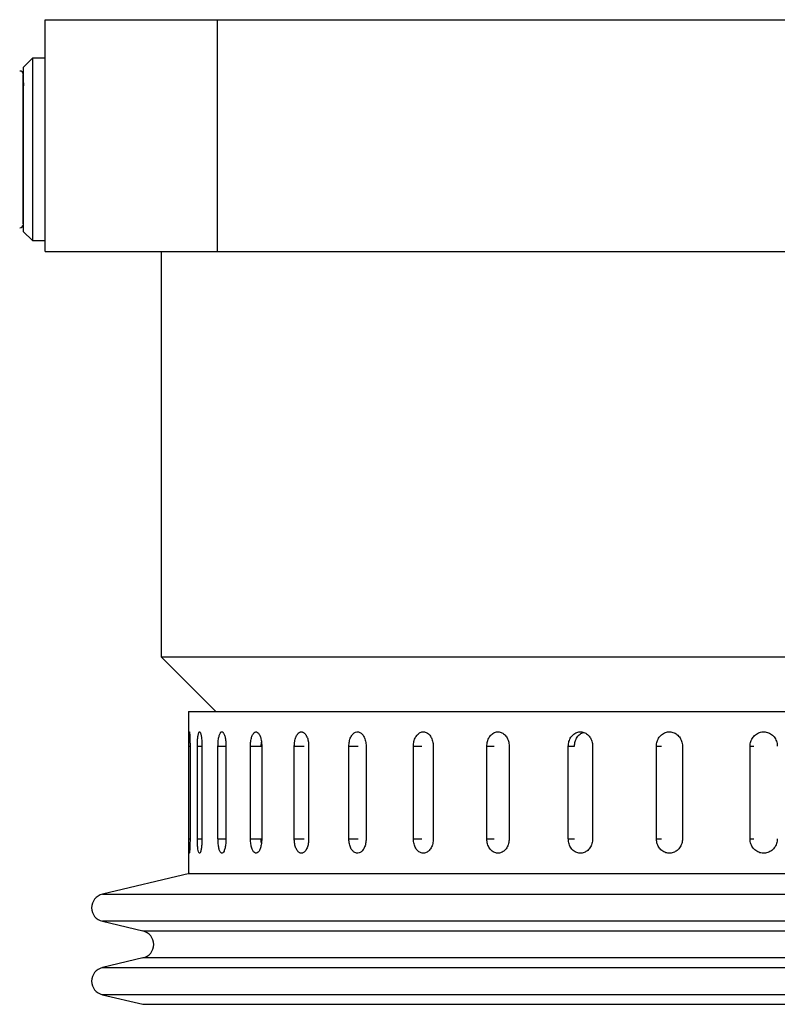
# Model space of a CAD drawing. Header units: inches. Extents: x 2.6 to 39.6, y 3.9 to 32.3.
# Tile 43 of 74: x 13.2 to 14.9, y 22.5 to 24.6. Entities that reach past the tile are written whole.
import ezdxf

# ---------------------------------------------------------------- set-up
doc = ezdxf.new("R2010")
doc.units = ezdxf.units.IN
doc.header["$MEASUREMENT"] = 0

msp = doc.modelspace()

# ---------------------------------------------------------------- linework, layer by layer
at = {"color": 7, "linetype": 'Continuous', "lineweight": 25}
for p, q in [((13.2825, 24.0878), (13.2825, 24.5878)), ((13.2825, 24.5878), (13.6542, 24.5878)), ((13.6542, 24.0878), (13.6542, 24.5878)), ((13.6542, 24.5878), (17.2825, 24.5878)), ((13.255, 24.5047), (13.2353, 24.485)), ((13.2825, 24.5047), (13.255, 24.5047)), ((13.255, 24.5047), (13.255, 24.2266)), ((13.2353, 24.485), (13.2353, 24.2348)), ((13.2353, 24.4685), (13.2353, 24.4594)), ((13.2353, 24.4594), (13.2354, 24.4452)), ((13.2353, 24.1307), (13.255, 24.111)), ((13.255, 24.111), (13.2825, 24.111)), ((13.2825, 24.0878), (13.6542, 24.0878)), ((13.5325, 24.0878), (13.5325, 23.2128)), ((13.6542, 24.0878), (17.2825, 24.0878)), ((13.5325, 23.2128), (13.6505, 23.0949)), ((13.5325, 23.2128), (15.407, 23.2128)), ((13.592, 23.0949), (13.592, 22.7449)), ((13.592, 23.0949), (17.223, 23.0949)), ((13.5925, 22.8199), (13.5925, 23.0199)), ((13.5925, 23.0199), (13.595, 23.0199)), ((13.595, 23.0199), (13.595, 22.8199)), ((13.6108, 22.8199), (13.6108, 23.0199)), ((13.6108, 23.0199), (13.6208, 23.0199)), ((13.6208, 23.0199), (13.6208, 22.8199)), ((13.6553, 22.8199), (13.6553, 23.0199)), ((13.6553, 23.0199), (13.6726, 23.0199)), ((13.6726, 23.0199), (13.6726, 22.8199)), ((13.7254, 22.8199), (13.7254, 23.0199)), ((13.7254, 23.0199), (13.7483, 23.0199)), ((13.7484, 23.0199), (13.749, 23.0289)), ((13.7497, 23.0199), (13.7497, 22.8199)), ((13.82, 22.8199), (13.82, 23.0199)), ((13.82, 23.0199), (13.8416, 23.0199)), ((13.851, 23.0199), (13.851, 22.8199)), ((13.9378, 22.8199), (13.9378, 23.0199)), ((13.9378, 23.0199), (13.9577, 23.0199)), ((13.975, 23.0199), (13.975, 22.8199)), ((14.077, 22.8199), (14.077, 23.0199)), ((14.077, 23.0199), (14.0949, 23.0199)), ((14.1199, 23.0199), (14.1199, 22.8199)), ((14.2356, 22.8199), (14.2356, 23.0199)), ((14.2356, 23.0199), (14.2513, 23.0199)), ((14.2836, 23.0199), (14.2836, 22.8199)), ((14.4113, 22.8199), (14.4113, 23.0199)), ((14.4113, 23.0199), (14.4245, 23.0199)), ((14.4637, 23.0199), (14.4637, 22.8199)), ((14.6015, 22.8199), (14.6015, 23.0199)), ((14.6015, 23.0199), (14.6121, 23.0199)), ((14.6575, 23.0199), (14.6575, 22.8199)), ((14.8034, 22.8199), (14.8034, 23.0199)), ((14.8034, 23.0199), (14.8113, 23.0199)), ((13.5925, 22.8199), (13.595, 22.8199)), ((13.6108, 22.8199), (13.6208, 22.8199)), ((13.6553, 22.8199), (13.6726, 22.8199)), ((13.7254, 22.8199), (13.7483, 22.8199)), ((13.82, 22.8199), (13.8416, 22.8199)), ((13.9378, 22.8199), (13.9577, 22.8199)), ((14.077, 22.8199), (14.0949, 22.8199)), ((14.2356, 22.8199), (14.2513, 22.8199)), ((14.4113, 22.8199), (14.4245, 22.8199)), ((14.6015, 22.8199), (14.6121, 22.8199)), ((14.8034, 22.8199), (14.8113, 22.8199)), ((13.5937, 22.7449), (13.4058, 22.7004)), ((13.592, 22.7449), (17.223, 22.7449)), ((13.4058, 22.7004), (14.2983, 22.7004)), ((14.2983, 22.7004), (17.4092, 22.7004)), ((13.4058, 22.642), (13.4935, 22.6212)), ((17.4092, 22.642), (13.4058, 22.642)), ((13.4935, 22.6212), (14.3469, 22.6212)), ((14.3469, 22.6212), (17.3214, 22.6212)), ((13.4935, 22.5628), (13.4058, 22.542)), ((17.3214, 22.5628), (13.4935, 22.5628)), ((13.4058, 22.542), (14.2983, 22.542)), ((14.2983, 22.542), (17.4092, 22.542)), ((13.4058, 22.4836), (13.4935, 22.4629)), ((17.4092, 22.4836), (13.4058, 22.4836)), ((13.4935, 22.4629), (14.3469, 22.4629)), ((14.3469, 22.4629), (17.3214, 22.4629))]:
    msp.add_line(p, q, dxfattribs=at)
at = {"color": 7, "linetype": 'Continuous', "lineweight": 25, "flags": 128}
for points in [[(13.2353, 24.2348), (13.2353, 24.1969), (13.2353, 24.166), (13.2353, 24.1441), (13.2353, 24.1324), (13.2353, 24.1307)], [(13.255, 24.2266), (13.255, 24.1949), (13.255, 24.1671), (13.255, 24.1441), (13.255, 24.1267), (13.255, 24.1156), (13.255, 24.1111), (13.255, 24.111)]]:
    msp.add_lwpolyline(points, dxfattribs=at)
at = {"color": 7, "linetype": 'Continuous', "lineweight": 25}
for centre, radius, start, end in [((13.2275, 24.4692), 0.00787, 3.9144, 90), ((13.2275, 24.1464), 0.00787, 270, 356.0856), ((13.4127, 22.6712), 0.03, 103.3212, 256.6788), ((13.4866, 22.592), 0.03, 283.3212, 76.6788), ((13.4127, 22.5128), 0.03, 103.3212, 256.6788)]:
    msp.add_arc(centre, radius, start, end, dxfattribs=at)
for points, knots in [([(13.2353, 24.1471), (13.2353, 24.1488), (13.2353, 24.1521), (13.2353, 24.1798), (13.2353, 24.2108), (13.2353, 24.2394), (13.2353, 24.2708), (13.2353, 24.3129), (13.2353, 24.3646), (13.2353, 24.4097), (13.2353, 24.4382), (13.2353, 24.4555), (13.2353, 24.4653), (13.2353, 24.4709), (13.2353, 24.4688), (13.2353, 24.4685)], [0, 0, 0, 0, 0.1115192, 0.2312477, 0.2956996, 0.3615192, 0.4273389, 0.4917908, 0.6115192, 0.7312477, 0.7956996, 0.8615192, 0.9273389, 0.9917908, 1, 1, 1, 1]), ([(13.5925, 23.0199), (13.5925, 23.0233), (13.5925, 23.0303), (13.5926, 23.0396), (13.5929, 23.0466), (13.5932, 23.0507), (13.5936, 23.0512), (13.5941, 23.0483), (13.5945, 23.0421), (13.5948, 23.0334), (13.595, 23.0255), (13.595, 23.0209), (13.595, 23.0199)], [0, 0, 0, 0, 0.107362, 0.214723, 0.322094, 0.429472, 0.536839, 0.644195, 0.751556, 0.858932, 0.966307, 1, 1, 1, 1]), ([(13.6108, 23.0199), (13.6108, 23.0216), (13.6108, 23.0251), (13.611, 23.0301), (13.6114, 23.0349), (13.6118, 23.0393), (13.6123, 23.0431), (13.6129, 23.0462), (13.6137, 23.0487), (13.6144, 23.0502), (13.6153, 23.051), (13.6161, 23.0508), (13.6169, 23.0498), (13.6178, 23.0479), (13.6185, 23.0452), (13.6192, 23.0418), (13.6198, 23.0378), (13.6203, 23.0333), (13.6206, 23.0283), (13.6207, 23.0238), (13.6208, 23.0209), (13.6208, 23.0199)], [0, 0, 0, 0, 0.05292, 0.107375, 0.160295, 0.214749, 0.267674, 0.322133, 0.375061, 0.429523, 0.482446, 0.536903, 0.58982, 0.644272, 0.697192, 0.751646, 0.804573, 0.859035, 0.911961, 0.966423, 1, 1, 1, 1]), ([(13.6553, 23.0199), (13.6554, 23.0216), (13.6554, 23.0251), (13.6558, 23.0301), (13.6563, 23.0349), (13.6571, 23.0393), (13.6581, 23.0431), (13.6592, 23.0462), (13.6604, 23.0487), (13.6618, 23.0502), (13.6633, 23.051), (13.6647, 23.0508), (13.6662, 23.0498), (13.6675, 23.0479), (13.6688, 23.0452), (13.67, 23.0418), (13.671, 23.0378), (13.6718, 23.0333), (13.6723, 23.0283), (13.6726, 23.0238), (13.6726, 23.0209), (13.6726, 23.0199)], [0, 0, 0, 0, 0.05292, 0.107375, 0.160295, 0.214749, 0.267674, 0.322133, 0.375061, 0.429523, 0.482446, 0.536903, 0.58982, 0.644272, 0.697192, 0.751646, 0.804573, 0.859035, 0.911961, 0.966423, 1, 1, 1, 1]), ([(13.7254, 23.0199), (13.7256, 23.0233), (13.7258, 23.0303), (13.7278, 23.0396), (13.7308, 23.0466), (13.7346, 23.0507), (13.7388, 23.0512), (13.7428, 23.0483), (13.7463, 23.0421), (13.7487, 23.0334), (13.7497, 23.0255), (13.7497, 23.0209), (13.7497, 23.0199)], [0, 0, 0, 0, 0.107362, 0.214723, 0.322094, 0.429472, 0.536839, 0.644195, 0.751556, 0.858932, 0.966307, 1, 1, 1, 1]), ([(13.82, 23.0199), (13.82, 23.0207), (13.8201, 23.0224), (13.8202, 23.025), (13.8205, 23.0276), (13.8209, 23.0301), (13.8215, 23.0333), (13.8223, 23.0364), (13.8233, 23.0392), (13.8244, 23.0419), (13.8257, 23.0442), (13.8271, 23.0462), (13.8282, 23.0475), (13.8294, 23.0485), (13.8306, 23.0494), (13.8319, 23.0501), (13.8336, 23.0508), (13.8353, 23.0509), (13.8371, 23.0507), (13.8388, 23.0501), (13.8405, 23.0492), (13.8421, 23.0478), (13.8437, 23.0461), (13.8451, 23.0441), (13.8464, 23.0417), (13.8476, 23.0391), (13.8487, 23.0363), (13.8495, 23.0332), (13.8502, 23.03), (13.8507, 23.0266), (13.8509, 23.0237), (13.851, 23.022), (13.851, 23.021), (13.851, 23.0201), (13.851, 23.0199)], [0, 0, 0, 0, 0.026377, 0.052937, 0.080075, 0.107412, 0.133789, 0.187439, 0.214776, 0.241156, 0.294811, 0.32215, 0.348531, 0.375095, 0.402237, 0.429579, 0.455957, 0.50961, 0.536949, 0.563324, 0.616971, 0.644307, 0.670684, 0.724334, 0.751671, 0.778052, 0.831709, 0.85905, 0.88543, 0.939087, 0.966428, 0.974807, 0.991592, 1, 1, 1, 1]), ([(13.9378, 23.0199), (13.938, 23.0233), (13.9384, 23.0303), (13.9415, 23.0396), (13.9462, 23.0466), (13.952, 23.0507), (13.9584, 23.0512), (13.9646, 23.0483), (13.9698, 23.0421), (13.9735, 23.0334), (13.9749, 23.0255), (13.975, 23.0209), (13.975, 23.0199)], [0, 0, 0, 0, 0.107362, 0.214723, 0.322094, 0.429472, 0.536839, 0.644195, 0.751556, 0.858932, 0.966307, 1, 1, 1, 1]), ([(14.077, 23.0199), (14.0772, 23.0233), (14.0777, 23.0303), (14.0813, 23.0396), (14.0867, 23.0466), (14.0935, 23.0507), (14.1008, 23.0512), (14.1079, 23.0483), (14.1139, 23.0421), (14.1182, 23.0334), (14.1198, 23.0255), (14.1199, 23.0209), (14.1199, 23.0199)], [0, 0, 0, 0, 0.107362, 0.214723, 0.322094, 0.429472, 0.536839, 0.644195, 0.751556, 0.858932, 0.966307, 1, 1, 1, 1]), ([(14.2356, 23.0199), (14.2356, 23.0216), (14.2358, 23.0251), (14.2368, 23.0301), (14.2384, 23.0349), (14.2407, 23.0393), (14.2434, 23.0431), (14.2466, 23.0462), (14.2503, 23.0487), (14.2541, 23.0502), (14.2581, 23.051), (14.2622, 23.0508), (14.2662, 23.0498), (14.27, 23.0479), (14.2735, 23.0452), (14.2766, 23.0418), (14.2793, 23.0378), (14.2813, 23.0333), (14.2828, 23.0283), (14.2835, 23.0238), (14.2836, 23.0209), (14.2836, 23.0199)], [0, 0, 0, 0, 0.05292, 0.107375, 0.160295, 0.214749, 0.267674, 0.322133, 0.375061, 0.429523, 0.482446, 0.536903, 0.58982, 0.644272, 0.697192, 0.751646, 0.804573, 0.859035, 0.911961, 0.966423, 1, 1, 1, 1]), ([(14.4113, 23.0199), (14.4115, 23.0233), (14.4121, 23.0303), (14.4166, 23.0396), (14.4232, 23.0466), (14.4315, 23.0507), (14.4404, 23.0512), (14.449, 23.0483), (14.4564, 23.0421), (14.4615, 23.0334), (14.4635, 23.0255), (14.4636, 23.0209), (14.4637, 23.0199)], [0, 0, 0, 0, 0.107362, 0.214723, 0.322094, 0.429472, 0.536839, 0.644195, 0.751556, 0.858932, 0.966307, 1, 1, 1, 1]), ([(14.4246, 23.0199), (14.4249, 23.0234), (14.4255, 23.0303), (14.43, 23.0395), (14.4362, 23.0465), (14.4413, 23.0486), (14.4437, 23.0495)], [0, 0, 0, 0, 0.259913, 0.519824, 0.77976, 1, 1, 1, 1]), ([(14.6015, 23.0199), (14.6015, 23.0216), (14.6017, 23.0251), (14.6029, 23.0301), (14.6048, 23.0349), (14.6074, 23.0393), (14.6107, 23.0431), (14.6144, 23.0462), (14.6187, 23.0487), (14.6231, 23.0502), (14.6279, 23.051), (14.6326, 23.0508), (14.6372, 23.0498), (14.6417, 23.0479), (14.6458, 23.0452), (14.6494, 23.0418), (14.6525, 23.0378), (14.6549, 23.0333), (14.6565, 23.0283), (14.6574, 23.0238), (14.6575, 23.0209), (14.6575, 23.0199)], [0, 0, 0, 0, 0.05292, 0.107375, 0.160295, 0.214749, 0.267674, 0.322133, 0.375061, 0.429523, 0.482446, 0.536903, 0.58982, 0.644272, 0.697192, 0.751646, 0.804573, 0.859035, 0.911961, 0.966423, 1, 1, 1, 1]), ([(14.8034, 23.0199), (14.8035, 23.0216), (14.8037, 23.0251), (14.8049, 23.0301), (14.807, 23.0349), (14.8097, 23.0393), (14.8131, 23.0431), (14.8171, 23.0462), (14.8215, 23.0487), (14.8262, 23.0502), (14.8312, 23.051), (14.8361, 23.0508), (14.841, 23.0498), (14.8457, 23.0479), (14.85, 23.0452), (14.8538, 23.0418), (14.857, 23.0378), (14.8595, 23.0333), (14.8613, 23.0283), (14.8621, 23.0238), (14.8622, 23.0209), (14.8622, 23.0199)], [0, 0, 0, 0, 0.05292, 0.107375, 0.160295, 0.214749, 0.267674, 0.322133, 0.375061, 0.429523, 0.482446, 0.536903, 0.58982, 0.644272, 0.697192, 0.751646, 0.804573, 0.859035, 0.911961, 0.966423, 1, 1, 1, 1]), ([(13.595, 22.8199), (13.595, 22.8164), (13.5949, 22.8094), (13.5946, 22.8001), (13.5942, 22.7931), (13.5937, 22.789), (13.5933, 22.7885), (13.593, 22.7915), (13.5927, 22.7976), (13.5925, 22.8063), (13.5925, 22.8142), (13.5925, 22.8188), (13.5925, 22.8199)], [0, 0, 0, 0, 0.1073618, 0.2147232, 0.3220944, 0.429472, 0.536839, 0.6441948, 0.7515565, 0.8589318, 0.9663073, 1, 1, 1, 1]), ([(13.6208, 22.8199), (13.6207, 22.8164), (13.6206, 22.8094), (13.6196, 22.8001), (13.6183, 22.7931), (13.6166, 22.789), (13.6149, 22.7885), (13.6133, 22.7915), (13.6121, 22.7976), (13.6112, 22.8063), (13.6108, 22.8142), (13.6108, 22.8188), (13.6108, 22.8199)], [0, 0, 0, 0, 0.107362, 0.214723, 0.322094, 0.429472, 0.536839, 0.644195, 0.751556, 0.858932, 0.966307, 1, 1, 1, 1]), ([(13.6726, 22.8199), (13.6725, 22.8164), (13.6723, 22.8094), (13.6707, 22.8001), (13.6684, 22.7931), (13.6656, 22.789), (13.6627, 22.7885), (13.6599, 22.7915), (13.6576, 22.7976), (13.656, 22.8063), (13.6554, 22.8142), (13.6554, 22.8188), (13.6553, 22.8199)], [0, 0, 0, 0, 0.1073618, 0.2147232, 0.3220944, 0.429472, 0.536839, 0.6441948, 0.7515565, 0.8589318, 0.9663073, 1, 1, 1, 1]), ([(13.7497, 22.8199), (13.7496, 22.8164), (13.7493, 22.8094), (13.7471, 22.8001), (13.744, 22.7931), (13.7401, 22.789), (13.7359, 22.7885), (13.732, 22.7915), (13.7287, 22.7976), (13.7264, 22.8063), (13.7255, 22.8142), (13.7254, 22.8188), (13.7254, 22.8199)], [0, 0, 0, 0, 0.107362, 0.214723, 0.322094, 0.429472, 0.536839, 0.644195, 0.751556, 0.858932, 0.966307, 1, 1, 1, 1]), ([(13.7491, 22.8108), (13.7488, 22.8127), (13.7484, 22.8157), (13.7484, 22.8188), (13.7484, 22.8199)], [0, 0, 0, 0, 0.647948, 1, 1, 1, 1]), ([(13.851, 22.8199), (13.851, 22.8181), (13.8509, 22.8147), (13.8502, 22.8096), (13.8491, 22.8048), (13.8476, 22.8004), (13.8458, 22.7966), (13.8437, 22.7935), (13.8413, 22.7911), (13.8388, 22.7895), (13.8361, 22.7888), (13.8335, 22.7889), (13.831, 22.79), (13.8286, 22.7918), (13.8263, 22.7945), (13.8244, 22.7979), (13.8227, 22.802), (13.8214, 22.8065), (13.8205, 22.8114), (13.8202, 22.8154), (13.82, 22.8182), (13.82, 22.8193), (13.82, 22.8199)], [0, 0, 0, 0, 0.052919, 0.107373, 0.160293, 0.214746, 0.26767, 0.322129, 0.375056, 0.429518, 0.48244, 0.536897, 0.589814, 0.644264, 0.697184, 0.751638, 0.804564, 0.859025, 0.91195, 0.966412, 0.983183, 1, 1, 1, 1]), ([(13.975, 22.8199), (13.9748, 22.8164), (13.9744, 22.8094), (13.9711, 22.8001), (13.9663, 22.7931), (13.9604, 22.789), (13.954, 22.7885), (13.9479, 22.7915), (13.9428, 22.7976), (13.9392, 22.8063), (13.9379, 22.8142), (13.9378, 22.8188), (13.9378, 22.8199)], [0, 0, 0, 0, 0.107362, 0.214723, 0.322094, 0.429472, 0.536839, 0.644195, 0.751556, 0.858932, 0.966307, 1, 1, 1, 1]), ([(14.1199, 22.8199), (14.1197, 22.8164), (14.1192, 22.8094), (14.1155, 22.8001), (14.1099, 22.7931), (14.1031, 22.789), (14.0957, 22.7885), (14.0887, 22.7915), (14.0828, 22.7976), (14.0787, 22.8063), (14.0771, 22.8142), (14.077, 22.8188), (14.077, 22.8199)], [0, 0, 0, 0, 0.107362, 0.214723, 0.322094, 0.429472, 0.536839, 0.644195, 0.751556, 0.858932, 0.966307, 1, 1, 1, 1]), ([(14.2836, 22.8199), (14.2833, 22.8164), (14.2828, 22.8094), (14.2786, 22.8001), (14.2725, 22.7931), (14.2648, 22.789), (14.2566, 22.7885), (14.2487, 22.7915), (14.2421, 22.7976), (14.2375, 22.8063), (14.2357, 22.8142), (14.2356, 22.8188), (14.2356, 22.8199)], [0, 0, 0, 0, 0.107362, 0.214723, 0.322094, 0.429472, 0.536839, 0.644195, 0.751556, 0.858932, 0.966307, 1, 1, 1, 1]), ([(14.4637, 22.8199), (14.4634, 22.8164), (14.4628, 22.8094), (14.4582, 22.8001), (14.4515, 22.7931), (14.4432, 22.789), (14.4342, 22.7885), (14.4256, 22.7915), (14.4184, 22.7976), (14.4133, 22.8063), (14.4114, 22.8142), (14.4113, 22.8188), (14.4113, 22.8199)], [0, 0, 0, 0, 0.107362, 0.214723, 0.322094, 0.429472, 0.536839, 0.644195, 0.751556, 0.858932, 0.966307, 1, 1, 1, 1]), ([(14.6575, 22.8199), (14.6574, 22.8181), (14.6573, 22.8147), (14.656, 22.8096), (14.6541, 22.8048), (14.6514, 22.8004), (14.6481, 22.7966), (14.6443, 22.7935), (14.6401, 22.7911), (14.6356, 22.7895), (14.6309, 22.7888), (14.6261, 22.7889), (14.6215, 22.79), (14.6171, 22.7918), (14.613, 22.7945), (14.6094, 22.7979), (14.6064, 22.802), (14.604, 22.8065), (14.6024, 22.8114), (14.6016, 22.8159), (14.6015, 22.8188), (14.6015, 22.8199)], [0, 0, 0, 0, 0.05292, 0.107375, 0.160295, 0.214749, 0.267674, 0.322133, 0.375061, 0.429523, 0.482446, 0.536903, 0.58982, 0.644272, 0.697192, 0.751646, 0.804573, 0.859035, 0.911961, 0.966423, 1, 1, 1, 1]), ([(14.8622, 22.8199), (14.8622, 22.8181), (14.862, 22.8147), (14.8607, 22.8096), (14.8587, 22.8048), (14.8559, 22.8004), (14.8525, 22.7966), (14.8485, 22.7935), (14.844, 22.7911), (14.8393, 22.7895), (14.8343, 22.7888), (14.8294, 22.7889), (14.8245, 22.79), (14.8199, 22.7918), (14.8156, 22.7945), (14.8118, 22.7979), (14.8086, 22.802), (14.8061, 22.8065), (14.8044, 22.8114), (14.8035, 22.8159), (14.8035, 22.8188), (14.8034, 22.8199)], [0, 0, 0, 0, 0.05292, 0.107375, 0.160295, 0.214749, 0.267674, 0.322133, 0.375061, 0.429523, 0.482446, 0.536903, 0.58982, 0.644272, 0.697192, 0.751646, 0.804573, 0.859035, 0.911961, 0.966423, 1, 1, 1, 1])]:
    msp.add_open_spline(points, degree=3, knots=knots, dxfattribs=at)

doc.saveas('drawing.dxf')
